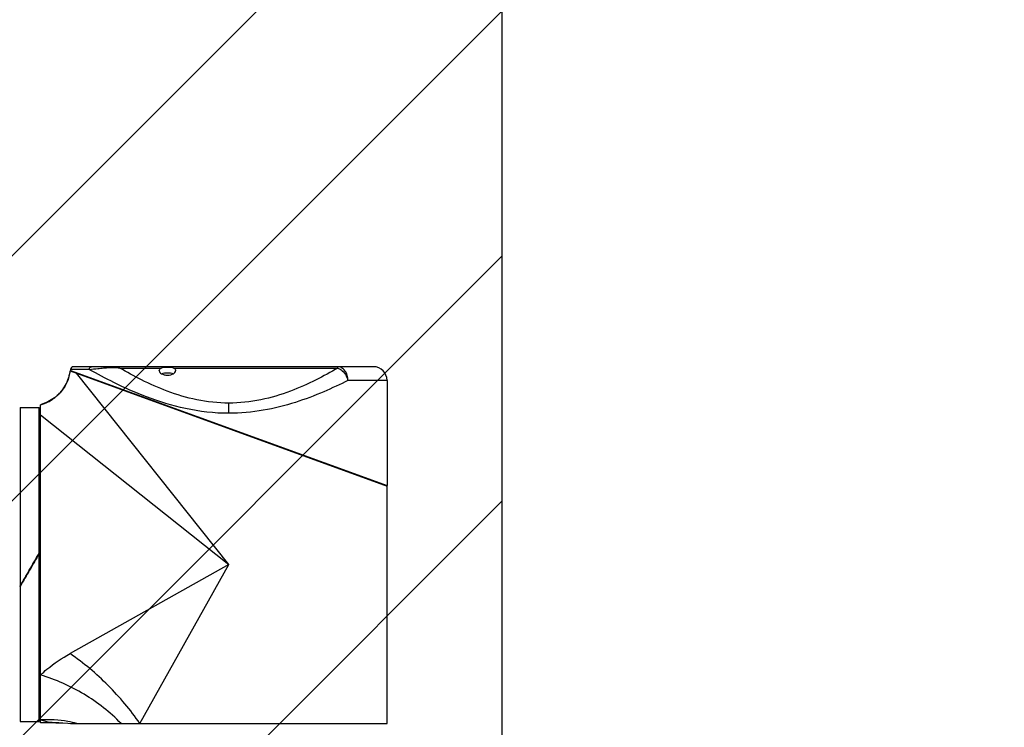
# Model space of a CAD drawing. Header units: millimetres. Extents: x 32 to 6688, y 67 to 4720.
# Tile 9 of 29: x 1863 to 2224, y 1541 to 1801. Entities that reach past the tile are written whole.
import ezdxf

# ---------------------------------------------------------------- set-up
doc = ezdxf.new("R2010")
doc.units = ezdxf.units.MM
for name, color, linetype in [('COVER_M_PBL170', 7, 'Continuous'), ('HOLDER_M_PBL157', 7, 'Continuous'), ('MODULE_M_ABL156', 7, 'Continuous'), ('new_view_15_VBL148', 7, 'Continuous'), ('RING_M_PBL161', 7, 'Continuous')]:
    doc.layers.add(name, color=color, linetype=linetype)

# ---------------------------------------------------------------- blocks, each defined once
blk = doc.blocks.new('HOLDER_M_PBL157', base_point=(683.26, 939.42))
at = {"layer": 'HOLDER_M_PBL157', "color": 7}
for p, q in [((630.63, 1004.04), (746.76, 961.79)), ((619.76, 874.99), (619.76, 991.54)), ((746.76, 874.79), (746.76, 961.79)), ((626.5, 874.99), (619.76, 874.99)), ((630.79, 874.79), (746.76, 874.79))]:
    blk.add_line(p, q, dxfattribs=at)
at = {"layer": 'HOLDER_M_PBL157', "color": 2}
for p, q in [((688.76, 932.99), (632.99, 1003.18)), ((619.76, 987.82), (688.76, 932.99)), ((688.76, 932.99), (630.56, 900.38)), ((656.15, 874.79), (688.76, 932.99))]:
    blk.add_line(p, q, dxfattribs=at)
at = {"layer": 'HOLDER_M_PBL157', "color": 7}
for points in [[(630.63, 1004.04), (630.55, 1003.52), (629.83, 1000.79), (628.61, 998.25), (626.93, 995.98), (624.85, 994.06), (622.46, 992.57), (619.76, 991.54)], [(626.5, 874.99), (627.94, 874.97), (629.75, 874.88), (630.79, 874.79)]]:
    blk.add_lwpolyline(points, dxfattribs=at)
at = {"layer": 'HOLDER_M_PBL157', "color": 2}
for centre, radius, start, end in [((615.74, 1006), 15.02, 345.4846, 352.5081), ((615.76, 1005.99), 15, 329.6609, 334.8517), ((615.76, 1006), 15, 334.8519, 340.5335), ((615.76, 1005.99), 15, 340.5411, 345.4889), ((615.74, 1006.01), 15.02, 312.1857, 318.7315), ((615.76, 1005.99), 14.99, 318.74, 323.7226), ((615.74, 1006.01), 15.03, 323.7221, 329.6549), ((615.74, 1006.04), 15.04, 285.6821, 296.6662), ((615.77, 1005.97), 14.97, 296.6779, 299.9475), ((615.75, 1006.01), 15.02, 299.9503, 307.7276), ((615.76, 1006), 15, 307.7356, 312.1862), ((615.78, 1005.9), 14.91, 285.4656, 285.6672)]:
    blk.add_arc(centre, radius, start, end, dxfattribs=at)
for points, knots in [([(619.76, 892.53), (620.51, 893.27), (623.84, 896.25), (627.59, 898.72), (630.56, 900.38)], [0, 0, 0, 0, 0.236441, 1, 1, 1, 1]), ([(656.15, 874.79), (652.73, 879.79), (644.86, 889.1), (635.56, 896.96), (630.56, 900.38)], [0, 0, 0, 0, 0.499996, 1, 1, 1, 1]), ([(649.25, 874.79), (645.24, 878.93), (636.01, 886.13), (625.33, 890.9), (619.76, 892.53)], [0, 0, 0, 0, 0.498053, 1, 1, 1, 1]), ([(633.06, 874.79), (631.99, 875.09), (627.63, 876.07), (623.11, 876.32), (619.76, 876.09)], [0, 0, 0, 0, 0.248874, 1, 1, 1, 1]), ([(619.76, 876.09), (620.98, 875.71), (622.86, 875.33), (625.13, 875.1), (626.13, 875.01), (626.5, 874.99)], [0, 0, 0, 0, 0.560649, 0.837663, 1, 1, 1, 1])]:
    blk.add_open_spline(points, degree=3, knots=knots, dxfattribs=at)
blk = doc.blocks.new('COVER_M_PBL170', base_point=(688.76, 983.74))
at = {"layer": 'COVER_M_PBL170', "color": 7}
for p, q in [((630.75, 1004.1), (746.77, 961.99)), ((630.76, 1004.49), (630.76, 1004.09)), ((741.76, 1005.49), (631.76, 1005.49)), ((632.86, 1003.33), (632.86, 1003.23)), ((746.76, 1000.49), (746.76, 961.99)), ((744.66, 962.76), (744.66, 962.56))]:
    blk.add_line(p, q, dxfattribs=at)
at = {"layer": 'COVER_M_PBL170', "color": 2}
for p, q in [((637.61, 1004.49), (630.76, 1004.49)), ((648.85, 1004.99), (663.95, 1004.99)), ((668.57, 1004.99), (728.67, 1004.99)), ((728.67, 1004.99), (728.67, 1005.49)), ((746.76, 1000.49), (732.44, 1000.49)), ((688.76, 988.42), (688.76, 992.16))]:
    blk.add_line(p, q, dxfattribs=at)
at = {"layer": 'COVER_M_PBL170', "color": 7}
for centre, radius, start, end in [((631.76, 1004.49), 1, 90, 180), ((741.76, 1000.49), 5, 0, 90)]:
    blk.add_arc(centre, radius, start, end, dxfattribs=at)
at = {"layer": 'COVER_M_PBL170', "color": 2}
for points, knots in [([(637.61, 1004.49), (637.61, 1004.75), (637.77, 1005.25), (638.26, 1005.49), (638.49, 1005.49)], [0, 0, 0, 0, 0.522054, 1, 1, 1, 1]), ([(637.61, 1004.49), (638.66, 1004.63), (640.39, 1004.82), (642.91, 1005.04), (644.36, 1005.18), (645.14, 1005.22)], [0, 0, 0, 0, 0.422817, 0.689972, 1, 1, 1, 1]), ([(688.76, 988.42), (683.42, 988.42), (673.09, 989.61), (659.05, 993.99), (647.42, 999.18), (640.58, 1002.82), (637.61, 1004.49)], [0, 0, 0, 0, 0.295429, 0.570938, 0.811157, 1, 1, 1, 1]), ([(645.49, 1005.49), (645.46, 1005.49), (645.3, 1005.46), (645.2, 1005.33), (645.14, 1005.22)], [0, 0, 0, 0, 0.21254, 1, 1, 1, 1]), ([(645.14, 1005.22), (645.44, 1005.24), (646.68, 1005.28), (647.93, 1005.16), (648.85, 1004.99)], [0, 0, 0, 0, 0.24508, 1, 1, 1, 1]), ([(648.85, 1004.99), (648.57, 1005.07), (647.47, 1005.34), (646.33, 1005.49), (645.49, 1005.49)], [0, 0, 0, 0, 0.258282, 1, 1, 1, 1]), ([(688.76, 992.16), (684.81, 992.16), (677.1, 993), (666.4, 996.21), (657.08, 1000.37), (651.44, 1003.47), (648.85, 1004.99)], [0, 0, 0, 0, 0.279152, 0.544664, 0.787397, 1, 1, 1, 1]), ([(728.67, 1004.99), (726.08, 1003.47), (720.44, 1000.37), (711.12, 996.21), (700.42, 993), (692.7, 992.16), (688.76, 992.16)], [0, 0, 0, 0, 0.212603, 0.455336, 0.72085, 1, 1, 1, 1]), ([(732.44, 1000.49), (732.44, 1001.14), (732.26, 1002.4), (731.46, 1004.04), (730.22, 1005.2), (729.17, 1005.49), (728.67, 1005.49)], [0, 0, 0, 0, 0.281465, 0.545622, 0.783188, 1, 1, 1, 1]), ([(728.67, 1004.99), (729.11, 1004.84), (730.89, 1003.87), (732.08, 1001.99), (732.44, 1000.49)], [0, 0, 0, 0, 0.232921, 1, 1, 1, 1]), ([(732.44, 1000.49), (729.53, 999.02), (723.22, 996.04), (712.91, 992.12), (701.27, 989.17), (692.99, 988.42), (688.76, 988.42)], [0, 0, 0, 0, 0.213818, 0.457498, 0.722693, 1, 1, 1, 1])]:
    blk.add_open_spline(points, degree=3, knots=knots, dxfattribs=at)
at = {"layer": 'COVER_M_PBL170', "color": 7}
for points, knots in [([(663.26, 1004.04), (663.26, 1004.22), (663.42, 1004.63), (663.76, 1004.88), (663.95, 1004.99)], [0, 0, 0, 0, 0.44005, 1, 1, 1, 1]), ([(663.26, 1004.04), (663.26, 1003.58), (663.97, 1002.89), (665.09, 1002.51), (666.26, 1002.36), (667.43, 1002.51), (668.55, 1002.89), (669.26, 1003.58), (669.26, 1004.04)], [0, 0, 0, 0, 0.188158, 0.331957, 0.50012, 0.668195, 0.811908, 1, 1, 1, 1]), ([(663.95, 1004.99), (664.26, 1005.17), (665.05, 1005.34), (666.26, 1005.39), (667.47, 1005.34), (668.26, 1005.17), (668.57, 1004.99)], [0, 0, 0, 0, 0.225535, 0.499968, 0.774416, 1, 1, 1, 1]), ([(664.19, 1002.89), (664.82, 1003.19), (666.27, 1003.4), (667.71, 1003.19), (668.34, 1002.88)], [0, 0, 0, 0, 0.50051, 1, 1, 1, 1]), ([(668.57, 1004.99), (668.76, 1004.88), (669.1, 1004.63), (669.26, 1004.22), (669.26, 1004.04)], [0, 0, 0, 0, 0.559952, 1, 1, 1, 1])]:
    blk.add_open_spline(points, degree=3, knots=knots, dxfattribs=at)
blk = doc.blocks.new('MODULE_M_ABL156', base_point=(683.26, 940.14))
at = {"layer": 'COVER_M_PBL170'}
blk.add_blockref('COVER_M_PBL170', (688.76, 983.74), dxfattribs=at)
at = {"layer": 'HOLDER_M_PBL157'}
blk.add_blockref('HOLDER_M_PBL157', (683.26, 939.42), dxfattribs=at)
blk = doc.blocks.new('RING_M_PBL161', base_point=(615.76, 932.99))
at = {"layer": 'RING_M_PBL161', "color": 7}
for p, q in [((612.26, 990.49), (619.26, 990.49)), ((612.26, 990.49), (612.26, 875.49)), ((619.26, 875.49), (619.26, 990.49)), ((619.17, 937.09), (619.26, 937.24)), ((619.24, 937.06), (619.26, 937.1)), ((615.71, 930.94), (615.76, 931.03)), ((615.76, 930.97), (615.73, 930.92)), ((612.26, 924.98), (612.32, 925.09)), ((612.35, 925.07), (612.26, 924.93)), ((612.26, 875.49), (619.26, 875.49))]:
    blk.add_line(p, q, dxfattribs=at)
for points in [[(615.64, 930.97), (616.82, 933.01), (618, 935.05), (619.17, 937.09)], [(615.76, 931.03), (616.92, 933.03), (618.08, 935.04), (619.24, 937.06)], [(619.26, 937.04), (618.09, 935.02), (616.93, 933), (615.76, 930.97)], [(612.26, 925.12), (613.39, 927.07), (614.52, 929.02), (615.64, 930.97)], [(612.32, 925.09), (613.45, 927.04), (614.58, 928.99), (615.71, 930.94)], [(615.73, 930.92), (614.6, 928.97), (613.48, 927.02), (612.35, 925.07)]]:
    blk.add_open_spline(points, degree=3, dxfattribs=at)
blk = doc.blocks.new('NEW_VIEW_15_VBL148', base_point=(653.77, 1237.99))
at = {"layer": 'MODULE_M_ABL156'}
blk.add_blockref('MODULE_M_ABL156', (683.26, 940.14), dxfattribs=at)
at = {"layer": 'RING_M_PBL161'}
blk.add_blockref('RING_M_PBL161', (615.76, 932.99), dxfattribs=at)

msp = doc.modelspace()

# ---------------------------------------------------------------- hatches: boundary and pattern name
at = {"ltscale": 1000, "true_color": 0xed4b40}
h = msp.add_hatch(dxfattribs=at)
h.set_pattern_fill('ANSI31', color=13, scale=20)
h.set_pattern_definition([(45, (-9535.49, -2228.34), (-44.90128, 44.90128), [])])
edge = h.paths.add_edge_path()
edge.add_arc((1940, 1600.946), 755, 82.388789, 97.611211)
edge.add_line((1840, 2349.294), (1840, 852.598))
edge.add_arc((1940, 1600.946), 755, 262.388789, 277.611211)
edge.add_line((2040, 852.598), (2040, 2349.294))

# ---------------------------------------------------------------- linework, layer by layer
at = {"ltscale": 1000}
msp.add_line((2040, 2349.294), (2040, 852.598), dxfattribs=at)
msp.add_arc((1940, 1600.946), 755, 277.611211, 82.388789, dxfattribs=at)

# ---------------------------------------------------------------- block references
at = {"layer": 'new_view_15_VBL148'}
msp.add_blockref('NEW_VIEW_15_VBL148', (1905.007, 1905.946), dxfattribs=at)

doc.saveas('drawing.dxf')
